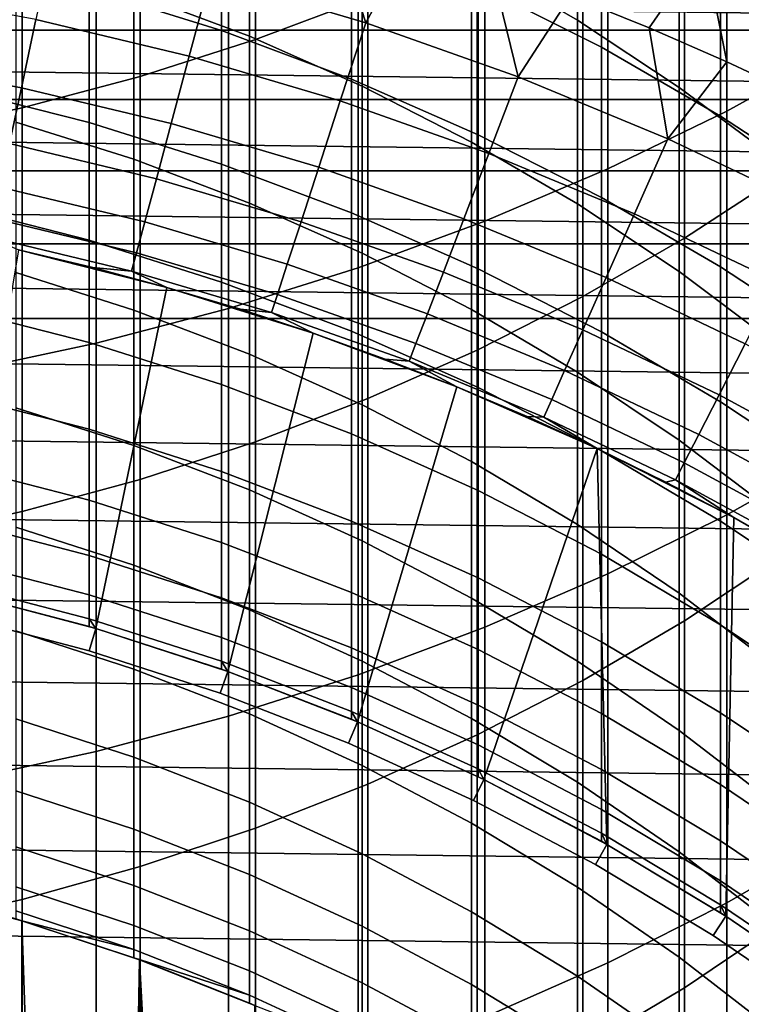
# Model space of a CAD drawing. Header units: metres. Extents: x -28 to 70, y -218 to 28.
# Tile 67 of 256: x 2.63 to 5.74, y -191.55 to -187.3. Entities that reach past the tile are written whole.
import ezdxf

# ---------------------------------------------------------------- set-up
doc = ezdxf.new("R2010")
doc.units = ezdxf.units.M
doc.layers.add('solid_10_261_432_XXX', color=7, linetype='CONTINUOUS')

msp = doc.modelspace()

# ---------------------------------------------------------------- linework, layer by layer
at = {"layer": 'solid_10_261_432_XXX'}
for points in [[(4.1323, -185.400574, 452.269928), (4.1323, -187.199692, 449.891541), (3.646882, -187.382263, 450.025726), (3.646882, -185.579376, 452.409119)], [(3.646882, -185.579376, 452.409119), (3.646882, -187.382263, 450.025726), (3.1491, -187.541748, 450.142944), (3.1491, -185.73558, 452.53067)], [(5.681269, -185.882355, 452.644928), (5.681269, -187.691605, 450.253113), (6.176596, -187.418381, 450.052277), (6.176596, -185.614761, 452.436646)], [(3.1491, -185.73558, 452.53067), (3.1491, -187.541748, 450.142944), (2.640641, -187.677628, 450.242828), (2.640641, -185.868652, 452.634247)], [(2.640641, -185.868652, 452.634247), (2.640641, -187.677628, 450.242828), (2.123228, -187.789429, 450.325012), (2.123228, -185.978149, 452.719482)], [(5.167373, -186.127167, 452.83548), (5.167373, -187.941589, 450.436829), (5.681269, -187.691605, 450.253113), (5.681269, -185.882355, 452.644928)], [(4.636589, -186.348404, 453.00766), (4.636589, -188.16748, 450.602875), (5.167373, -187.941589, 450.436829), (5.167373, -186.127167, 452.83548)], [(4.57959, -186.178528, 418.065948), (4.57959, -187.034882, 415.679108), (5.036238, -187.299774, 415.77005), (5.036238, -186.440826, 418.164154)], [(5.918155, -186.252182, 449.195129), (5.918155, -187.966232, 446.794434), (5.498151, -188.239487, 446.983887), (5.498151, -186.520111, 449.392059)], [(6.150862, -186.533005, 415.506805), (6.150862, -187.318695, 413.111176), (5.65451, -186.99649, 413.010406), (5.65451, -186.213699, 415.397186)], [(4.090651, -186.545349, 453.16095), (4.090651, -188.368576, 450.750671), (4.636589, -188.16748, 450.602875), (4.636589, -186.348404, 453.00766)], [(3.122935, -186.396866, 415.460083), (3.122935, -187.18132, 413.068207), (3.621314, -187.368805, 413.126862), (3.621314, -186.582657, 415.523865)], [(5.139678, -186.701889, 412.918243), (5.139678, -187.416199, 410.518951), (4.608047, -187.147964, 410.443085), (4.608047, -186.435852, 412.835052)], [(5.036238, -186.440826, 418.164154), (5.036238, -187.299774, 415.77005), (5.475811, -187.589355, 415.869476), (5.475811, -186.727554, 418.271515)], [(3.501391, -186.701309, 410.316803), (3.501391, -187.343933, 407.918488), (2.929983, -187.165649, 407.873352), (2.929983, -186.524338, 410.266754)], [(3.531343, -186.717361, 453.29483), (3.531343, -188.544205, 450.879761), (4.090651, -188.368576, 450.750671), (4.090651, -186.545349, 453.16095)], [(5.498151, -186.520111, 449.392059), (5.498151, -188.239487, 446.983887), (5.059506, -188.492188, 447.159119), (5.059506, -186.767883, 449.574158)], [(3.621314, -186.582657, 415.523865), (3.621314, -187.368805, 413.126862), (4.107415, -187.583649, 413.194061), (4.107415, -186.795563, 415.596954)], [(2.960494, -186.863846, 453.408844), (2.960494, -188.693787, 450.989716), (3.531343, -188.544205, 450.879761), (3.531343, -186.717361, 453.29483)], [(4.061356, -186.909409, 410.375641), (4.061356, -187.553574, 407.971588), (3.501391, -187.343933, 407.918488), (3.501391, -186.701309, 410.316803)], [(5.65451, -186.99649, 413.010406), (5.65451, -187.713226, 410.602936), (5.139678, -187.416199, 410.518951), (5.139678, -186.701889, 412.918243)], [(3.45329, -187.112152, 301.256866), (4.123056, -187.310532, 301.256866), (3.969514, -186.835449, 299.928741), (3.61766, -186.734436, 299.928741)], [(5.007208, -187.194122, 299.928741), (5.346333, -187.331955, 299.928741), (5.583097, -186.989838, 298.600616), (4.916978, -186.72377, 298.600616)], [(5.475811, -186.727554, 418.271515), (5.475811, -187.589355, 415.869476), (5.896819, -187.902649, 415.97702), (5.896819, -187.037766, 418.387665)], [(4.107415, -186.795563, 415.596954), (4.107415, -187.583649, 413.194061), (4.57959, -187.825134, 413.269562), (4.57959, -187.034882, 415.679108)], [(5.059506, -186.767883, 449.574158), (5.059506, -188.492188, 447.159119), (4.603708, -188.72348, 447.319489), (4.603708, -186.994659, 449.740845)], [(4.123056, -187.310532, 301.256866), (4.318555, -186.945786, 299.928741), (3.969514, -186.835449, 299.928741)], [(2.379969, -186.984375, 453.502655), (2.379969, -188.816849, 451.080139), (2.960494, -188.693787, 450.989716), (2.960494, -186.863846, 453.408844)], [(4.608047, -187.147964, 410.443085), (4.608047, -187.7939, 408.03244), (4.061356, -187.553574, 407.971588), (4.061356, -186.909409, 410.375641)], [(2.70029, -187.296127, 302.601471), (3.361458, -187.454865, 302.601471), (3.45329, -187.112152, 301.256866), (2.77406, -186.949081, 301.256866)], [(4.123056, -187.310532, 301.256866), (4.78152, -187.543716, 301.256866), (4.664535, -187.065369, 299.928741), (4.318555, -186.945786, 299.928741)], [(2.929983, -187.165649, 407.873352), (2.929983, -187.740768, 405.463165), (2.348998, -187.59346, 405.430145), (2.348998, -187.019302, 407.836273)], [(4.603708, -186.994659, 449.740845), (4.603708, -188.72348, 447.319489), (4.1323, -188.932587, 447.464478), (4.1323, -187.199692, 449.891541)], [(5.346333, -187.331955, 299.928741), (5.681667, -187.478775, 299.928741), (5.583097, -186.989838, 298.600616)], [(5.681667, -187.478775, 299.928741), (6.012976, -187.63446, 299.928741), (6.234885, -187.289322, 298.600616), (5.583097, -186.989838, 298.600616)], [(6.150862, -187.318695, 413.111176), (6.150862, -188.038086, 410.694794), (5.65451, -187.713226, 410.602936), (5.65451, -186.99649, 413.010406)], [(11.71998, -187.342804, 225.5), (-11.719958, -187.342789, 225.5), (-11.39721, -187.051407, 225.5)], [(11.397223, -187.051422, 225.5), (11.71998, -187.342804, 225.5), (-11.39721, -187.051407, 225.5)], [(2.613968, -187.021851, 413.018341), (2.613968, -187.738785, 410.610168), (3.122935, -187.899582, 410.65564), (3.122935, -187.18132, 413.068207)], [(4.57959, -187.034882, 415.679108), (4.57959, -187.825134, 413.269562), (5.036238, -188.092438, 413.35318), (5.036238, -187.299774, 415.77005)], [(4.78152, -187.543716, 301.256866), (5.007208, -187.194122, 299.928741), (4.664535, -187.065369, 299.928741)], [(3.361458, -187.454865, 302.601471), (4.013413, -187.64798, 302.601471), (4.123056, -187.310532, 301.256866), (3.45329, -187.112152, 301.256866)], [(5.139678, -187.416199, 410.518951), (5.139678, -188.064117, 408.100861), (4.608047, -187.7939, 408.03244), (4.608047, -187.147964, 410.443085)], [(1.984615, -187.469635, 303.959106), (2.637684, -187.590668, 303.959106), (2.70029, -187.296127, 302.601471), (2.03172, -187.172226, 302.601471)], [(3.501391, -187.343933, 407.918488), (3.501391, -187.920227, 405.503387), (2.929983, -187.740768, 405.463165), (2.929983, -187.165649, 407.873352)], [(3.122935, -187.18132, 413.068207), (3.122935, -187.899582, 410.65564), (3.621314, -188.088608, 410.709076), (3.621314, -187.368805, 413.126862)], [(4.1323, -187.199692, 449.891541), (4.1323, -188.932587, 447.464478), (3.646882, -189.118774, 447.593597), (3.646882, -187.382263, 450.025726)], [(4.78152, -187.543716, 301.256866), (5.426879, -187.811035, 301.256866), (5.346333, -187.331955, 299.928741), (5.007208, -187.194122, 299.928741)], [(2.637684, -187.590668, 303.959106), (3.283523, -187.745728, 303.959106), (3.361458, -187.454865, 302.601471), (2.70029, -187.296127, 302.601471)], [(4.013413, -187.64798, 302.601471), (4.654367, -187.874954, 302.601471), (4.78152, -187.543716, 301.256866), (4.123056, -187.310532, 301.256866)], [(5.036238, -187.299774, 415.77005), (5.036238, -188.092438, 413.35318), (5.475811, -188.384644, 413.44458), (5.475811, -187.589355, 415.869476)], [(12.035259, -187.642212, 225.5), (-12.035235, -187.642181, 225.5), (-11.719958, -187.342789, 225.5)], [(11.71998, -187.342804, 225.5), (12.035259, -187.642212, 225.5), (-11.719958, -187.342789, 225.5)], [(4.061356, -187.553574, 407.971588), (4.061356, -188.131256, 405.55069), (3.501391, -187.920227, 405.503387), (3.501391, -187.343933, 407.918488)], [(5.426879, -187.811035, 301.256866), (5.681667, -187.478775, 299.928741), (5.346333, -187.331955, 299.928741)], [(3.646882, -187.382263, 450.025726), (3.646882, -189.118774, 447.593597), (3.1491, -189.281433, 447.70636), (3.1491, -187.541748, 450.142944)], [(3.621314, -187.368805, 413.126862), (3.621314, -188.088608, 410.709076), (4.107415, -188.305222, 410.770325), (4.107415, -187.583649, 413.194061)], [(5.65451, -187.713226, 410.602936), (5.65451, -188.363358, 408.176636), (5.139678, -188.064117, 408.100861), (5.139678, -187.416199, 410.518951)], [(5.681269, -187.691605, 450.253113), (5.681269, -189.43428, 447.812347), (6.176596, -189.155624, 447.619141), (6.176596, -187.418381, 450.052277)], [(1.945984, -187.713547, 305.327637), (2.58634, -187.83223, 305.327637), (2.637684, -187.590668, 303.959106), (1.984615, -187.469635, 303.959106)], [(3.283523, -187.745728, 303.959106), (3.920362, -187.934372, 303.959106), (4.013413, -187.64798, 302.601471), (3.361458, -187.454865, 302.601471)], [(5.426879, -187.811035, 301.256866), (6.057364, -188.111755, 301.256866), (6.012976, -187.63446, 299.928741), (5.681667, -187.478775, 299.928741)], [(3.1491, -187.541748, 450.142944), (3.1491, -189.281433, 447.70636), (2.640641, -189.420013, 447.80246), (2.640641, -187.677628, 450.242828)], [(4.608047, -187.7939, 408.03244), (4.608047, -188.373169, 405.604889), (4.061356, -188.131256, 405.55069), (4.061356, -187.553574, 407.971588)], [(4.654367, -187.874954, 302.601471), (5.282565, -188.135162, 302.601471), (5.426879, -187.811035, 301.256866), (4.78152, -187.543716, 301.256866)], [(2.929983, -187.740768, 405.463165), (2.929983, -188.249252, 403.038055), (2.348998, -188.101089, 403.009125), (2.348998, -187.59346, 405.430145)], [(2.58634, -187.83223, 305.327637), (3.219608, -187.984253, 305.327637), (3.283523, -187.745728, 303.959106), (2.637684, -187.590668, 303.959106)], [(4.107415, -187.583649, 413.194061), (4.107415, -188.305222, 410.770325), (4.57959, -188.548691, 410.839172), (4.57959, -187.825134, 413.269562)], [(5.475811, -187.589355, 415.869476), (5.475811, -188.384644, 413.44458), (5.896819, -188.70079, 413.543457), (5.896819, -187.902649, 415.97702)], [(12.342902, -187.949463, 225.5), (-12.342882, -187.949448, 225.5), (-12.035235, -187.642181, 225.5)], [(12.035259, -187.642212, 225.5), (12.342902, -187.949463, 225.5), (-12.035235, -187.642181, 225.5)], [(3.920362, -187.934372, 303.959106), (4.546456, -188.156082, 303.959106), (4.654367, -187.874954, 302.601471), (4.013413, -187.64798, 302.601471)], [(2.640641, -187.677628, 450.242828), (2.640641, -189.420013, 447.80246), (2.123228, -189.534042, 447.881531), (2.123228, -187.789429, 450.325012)], [(5.167373, -187.941589, 450.436829), (5.167373, -189.689224, 447.989136), (5.681269, -189.43428, 447.812347), (5.681269, -187.691605, 450.253113)], [(2.613968, -187.738785, 410.610168), (2.613968, -188.389099, 408.183167), (3.122935, -188.551086, 408.224182), (3.122935, -187.899582, 410.65564)], [(3.501391, -187.920227, 405.503387), (3.501391, -188.429764, 403.073334), (2.929983, -188.249252, 403.038055), (2.929983, -187.740768, 405.463165)], [(6.150862, -188.038086, 410.694794), (6.150862, -188.690613, 408.259521), (5.65451, -188.363358, 408.176636), (5.65451, -187.713226, 410.602936)], [(3.219608, -187.984253, 305.327637), (3.844051, -188.16922, 305.327637), (3.920362, -187.934372, 303.959106), (3.283523, -187.745728, 303.959106)], [(4.57959, -187.825134, 413.269562), (4.57959, -188.548691, 410.839172), (5.036238, -188.818192, 410.915405), (5.036238, -188.092438, 413.35318)], [(5.139678, -188.064117, 408.100861), (5.139678, -188.645172, 405.665863), (4.608047, -188.373169, 405.604889), (4.608047, -187.7939, 408.03244)], [(5.282565, -188.135162, 302.601471), (5.896282, -188.427887, 302.601471), (6.057364, -188.111755, 301.256866), (5.426879, -187.811035, 301.256866)], [(2.54634, -188.020416, 306.704865), (3.169814, -188.17009, 306.704865), (3.219608, -187.984253, 305.327637), (2.58634, -187.83223, 305.327637)], [(3.122935, -187.899582, 410.65564), (3.122935, -188.551086, 408.224182), (3.621314, -188.741501, 408.2724), (3.621314, -188.088608, 410.709076)], [(4.546456, -188.156082, 303.959106), (5.160089, -188.410248, 303.959106), (5.282565, -188.135162, 302.601471), (4.654367, -187.874954, 302.601471)], [(12.642674, -188.264359, 225.5), (-12.642661, -188.264343, 225.5), (-12.342882, -187.949448, 225.5)], [(12.342902, -187.949463, 225.5), (12.642674, -188.264359, 225.5), (-12.342882, -187.949448, 225.5)], [(4.061356, -188.131256, 405.55069), (4.061356, -188.642014, 403.114777), (3.501391, -188.429764, 403.073334), (3.501391, -187.920227, 405.503387)], [(3.844051, -188.16922, 305.327637), (4.457958, -188.386627, 305.327637), (4.546456, -188.156082, 303.959106), (3.920362, -187.934372, 303.959106)], [(4.636589, -188.16748, 450.602875), (4.636589, -189.919617, 448.148865), (5.167373, -189.689224, 447.989136), (5.167373, -187.941589, 450.436829)], [(3.169814, -188.17009, 306.704865), (3.784599, -188.352203, 306.704865), (3.844051, -188.16922, 305.327637), (3.219608, -187.984253, 305.327637)], [(5.918155, -187.966232, 446.794434), (5.918155, -189.613495, 444.347412), (5.498151, -189.891876, 444.529297), (5.498151, -188.239487, 446.983887)], [(2.517746, -188.154938, 308.088684), (3.134219, -188.302933, 308.088684), (3.169814, -188.17009, 306.704865), (2.54634, -188.020416, 306.704865)], [(5.65451, -188.363358, 408.176636), (5.65451, -188.946381, 405.733337), (5.139678, -188.645172, 405.665863), (5.139678, -188.064117, 408.100861)], [(2.929983, -188.249252, 403.038055), (2.929983, -188.690735, 400.599854), (2.348998, -188.541824, 400.575012), (2.348998, -188.101089, 403.009125)], [(3.621314, -188.088608, 410.709076), (3.621314, -188.741501, 408.2724), (4.107415, -188.959732, 408.327667), (4.107415, -188.305222, 410.770325)], [(5.036238, -188.092438, 413.35318), (5.036238, -188.818192, 410.915405), (5.475811, -189.112808, 410.998718), (5.475811, -188.384644, 413.44458)], [(2.500604, -188.23558, 309.476868), (3.112879, -188.382584, 309.476868), (3.134219, -188.302933, 308.088684), (2.517746, -188.154938, 308.088684)], [(4.608047, -188.373169, 405.604889), (4.608047, -188.88533, 403.162292), (4.061356, -188.642014, 403.114777), (4.061356, -188.131256, 405.55069)], [(4.090651, -188.368576, 450.750671), (4.090651, -190.124695, 448.291077), (4.636589, -189.919617, 448.148865), (4.636589, -188.16748, 450.602875)], [(4.457958, -188.386627, 305.327637), (5.059645, -188.635849, 305.327637), (5.160089, -188.410248, 303.959106), (4.546456, -188.156082, 303.959106)], [(5.160089, -188.410248, 303.959106), (5.759578, -188.696198, 303.959106), (5.896282, -188.427887, 302.601471), (5.282565, -188.135162, 302.601471)], [(3.134219, -188.302933, 308.088684), (3.7421, -188.483002, 308.088684), (3.784599, -188.352203, 306.704865), (3.169814, -188.17009, 306.704865)], [(3.784599, -188.352203, 306.704865), (4.389011, -188.566238, 306.704865), (4.457958, -188.386627, 305.327637), (3.844051, -188.16922, 305.327637)], [(2.624173, -188.290436, 310.857483), (2.945826, -188.367203, 310.857483), (3.112879, -188.382584, 309.476868), (2.500604, -188.23558, 309.476868)], [(3.501391, -188.429764, 403.073334), (3.501391, -188.872131, 400.630127), (2.929983, -188.690735, 400.599854), (2.929983, -188.249252, 403.038055)], [(5.498151, -188.239487, 446.983887), (5.498151, -189.891876, 444.529297), (5.059506, -190.149307, 444.697479), (5.059506, -188.492188, 447.159119)], [(12.934407, -188.586685, 225.5), (-12.934401, -188.586685, 225.5), (-12.642661, -188.264343, 225.5)], [(12.642674, -188.264359, 225.5), (12.934407, -188.586685, 225.5), (-12.642661, -188.264343, 225.5)], [(2.378213, -189.772873, 327), (2.958204, -189.925323, 327), (3.26529, -188.452805, 327), (2.62415, -188.290436, 327)], [(2.945826, -188.367203, 310.857483), (2.624173, -188.290436, 310.857483), (2.62415, -188.290436, 327), (3.26529, -188.452805, 327)], [(3.112879, -188.382584, 309.476868), (3.716622, -188.561417, 309.476868), (3.7421, -188.483002, 308.088684), (3.134219, -188.302933, 308.088684)], [(4.107415, -188.305222, 410.770325), (4.107415, -188.959732, 408.327667), (4.57959, -189.205002, 408.389771), (4.57959, -188.548691, 410.839172)], [(2.945826, -188.367203, 310.857483), (3.26529, -188.452805, 327), (3.265242, -188.452789, 310.857483)], [(2.945826, -188.367203, 310.857483), (3.265242, -188.452789, 310.857483), (3.112879, -188.382584, 309.476868)], [(3.531343, -188.544205, 450.879761), (3.531343, -190.303818, 448.415283), (4.090651, -190.124695, 448.291077), (4.090651, -188.368576, 450.750671)], [(3.7421, -188.483002, 308.088684), (4.339725, -188.694626, 308.088684), (4.389011, -188.566238, 306.704865), (3.784599, -188.352203, 306.704865)], [(5.139678, -188.645172, 405.665863), (5.139678, -189.158905, 403.215759), (4.608047, -188.88533, 403.162292), (4.608047, -188.373169, 405.604889)], [(6.150862, -188.690613, 408.259521), (6.150862, -189.275787, 405.807159), (5.65451, -188.946381, 405.733337), (5.65451, -188.363358, 408.176636)], [(2.613968, -188.389099, 408.183167), (2.613968, -188.97229, 405.739166), (3.122935, -189.135345, 405.775696), (3.122935, -188.551086, 408.224182)], [(3.265242, -188.452789, 310.857483), (3.582178, -188.547134, 310.857483), (3.716622, -188.561417, 309.476868), (3.112879, -188.382584, 309.476868)], [(4.389011, -188.566238, 306.704865), (4.981393, -188.811615, 306.704865), (5.059645, -188.635849, 305.327637), (4.457958, -188.386627, 305.327637)], [(5.059645, -188.635849, 305.327637), (5.647465, -188.916229, 305.327637), (5.759578, -188.696198, 303.959106), (5.160089, -188.410248, 303.959106)], [(5.475811, -188.384644, 413.44458), (5.475811, -189.112808, 410.998718), (5.896819, -189.431564, 411.088837), (5.896819, -188.70079, 413.543457)], [(2.958204, -189.925323, 327), (3.528507, -190.110626, 327), (3.89635, -188.650177, 327), (3.26529, -188.452805, 327)], [(3.265242, -188.452789, 310.857483), (3.26529, -188.452805, 327), (3.89635, -188.650177, 327), (3.582178, -188.547134, 310.857483)], [(4.061356, -188.642014, 403.114777), (4.061356, -189.085449, 400.665741), (3.501391, -188.872131, 400.630127), (3.501391, -188.429764, 403.073334)], [(3.716622, -188.561417, 309.476868), (4.310178, -188.771606, 309.476868), (4.339725, -188.694626, 308.088684), (3.7421, -188.483002, 308.088684)], [(5.059506, -188.492188, 447.159119), (5.059506, -190.149307, 444.697479), (4.603708, -190.384918, 444.85141), (4.603708, -188.72348, 447.319489)], [(2.929983, -188.690735, 400.599854), (2.929983, -189.06485, 398.150421), (2.348998, -188.915329, 398.1297), (2.348998, -188.541824, 400.575012)], [(2.960494, -188.693787, 450.989716), (2.960494, -190.456375, 448.521057), (3.531343, -190.303818, 448.415283), (3.531343, -188.544205, 450.879761)], [(3.582178, -188.547134, 310.857483), (3.89635, -188.650177, 327), (3.896394, -188.650192, 310.857483)], [(3.582178, -188.547134, 310.857483), (3.896394, -188.650192, 310.857483), (3.716622, -188.561417, 309.476868)], [(4.57959, -188.548691, 410.839172), (4.57959, -189.205002, 408.389771), (5.036238, -189.476501, 408.458527), (5.036238, -188.818192, 410.915405)], [(13.49309, -189.25296, 225.5), (-13.217952, -188.916306, 225.5), (-12.934401, -188.586685, 225.5), (13.217952, -188.916306, 225.5)], [(12.934407, -188.586685, 225.5), (13.217952, -188.916306, 225.5), (-12.934401, -188.586685, 225.5)], [(3.122935, -188.551086, 408.224182), (3.122935, -189.135345, 405.775696), (3.621314, -189.327026, 405.818665), (3.621314, -188.741501, 408.2724)], [(3.896394, -188.650192, 310.857483), (4.207651, -188.761871, 310.857483), (4.310178, -188.771606, 309.476868), (3.716622, -188.561417, 309.476868)], [(4.339725, -188.694626, 308.088684), (4.925455, -188.937241, 308.088684), (4.981393, -188.811615, 306.704865), (4.389011, -188.566238, 306.704865)], [(4.981393, -188.811615, 306.704865), (5.560121, -189.087646, 306.704865), (5.647465, -188.916229, 305.327637), (5.059645, -188.635849, 305.327637)], [(3.528507, -190.110626, 327), (4.087338, -190.328201, 327), (4.515714, -188.882065, 327), (3.89635, -188.650177, 327)], [(4.207651, -188.761871, 310.857483), (3.896394, -188.650192, 310.857483), (3.89635, -188.650177, 327), (4.515714, -188.882065, 327)], [(4.608047, -188.88533, 403.162292), (4.608047, -189.329987, 400.706543), (4.061356, -189.085449, 400.665741), (4.061356, -188.642014, 403.114777)], [(5.65451, -188.946381, 405.733337), (5.65451, -189.461853, 403.274933), (5.139678, -189.158905, 403.215759), (5.139678, -188.645172, 405.665863)], [(2.379969, -188.816849, 451.080139), (2.379969, -190.581879, 448.608063), (2.960494, -190.456375, 448.521057), (2.960494, -188.693787, 450.989716)], [(3.501391, -188.872131, 400.630127), (3.501391, -189.247025, 398.17569), (2.929983, -189.06485, 398.150421), (2.929983, -188.690735, 400.599854)], [(4.310178, -188.771606, 309.476868), (4.89192, -189.012573, 309.476868), (4.925455, -188.937241, 308.088684), (4.339725, -188.694626, 308.088684)], [(5.647465, -188.916229, 305.327637), (6.219805, -189.226974, 305.327637), (6.34328, -189.013123, 303.959106), (5.759578, -188.696198, 303.959106)], [(3.621314, -188.741501, 408.2724), (3.621314, -189.327026, 405.818665), (4.107415, -189.546692, 405.867889), (4.107415, -188.959732, 408.327667)], [(4.603708, -188.72348, 447.319489), (4.603708, -190.384918, 444.85141), (4.1323, -190.597931, 444.990601), (4.1323, -188.932587, 447.464478)], [(4.207651, -188.761871, 310.857483), (4.515714, -188.882065, 327), (4.515712, -188.882065, 310.857483)], [(4.207651, -188.761871, 310.857483), (4.515712, -188.882065, 310.857483), (4.310178, -188.771606, 309.476868)], [(4.515712, -188.882065, 310.857483), (4.820345, -189.010727, 310.857483), (4.89192, -189.012573, 309.476868), (4.310178, -188.771606, 309.476868)], [(4.925455, -188.937241, 308.088684), (5.497684, -189.21019, 308.088684), (5.560121, -189.087646, 306.704865), (4.981393, -188.811615, 306.704865)], [(5.036238, -188.818192, 410.915405), (5.036238, -189.476501, 408.458527), (5.475811, -189.773315, 408.533691), (5.475811, -189.112808, 410.998718)], [(4.061356, -189.085449, 400.665741), (4.061356, -189.461243, 398.205383), (3.501391, -189.247025, 398.17569), (3.501391, -188.872131, 400.630127)], [(4.087338, -190.328201, 327), (4.632829, -190.577316, 327), (5.121324, -189.14772, 327), (4.515714, -188.882065, 327)], [(4.820345, -189.010727, 310.857483), (4.515712, -188.882065, 310.857483), (4.515714, -188.882065, 327), (5.121324, -189.14772, 327)], [(5.139678, -189.158905, 403.215759), (5.139678, -189.604935, 400.752411), (4.608047, -189.329987, 400.706543), (4.608047, -188.88533, 403.162292)], [(13.759651, -189.59642, 225.5), (-13.493094, -189.25296, 225.5), (-13.217952, -188.916306, 225.5), (13.49309, -189.25296, 225.5)], [(2.929983, -189.06485, 398.150421), (2.929983, -189.371353, 395.69162), (2.348998, -189.221298, 395.675018), (2.348998, -188.915329, 398.1297)], [(4.1323, -188.932587, 447.464478), (4.1323, -190.597931, 444.990601), (3.646882, -190.787613, 445.114502), (3.646882, -189.118774, 447.593597)], [(5.560121, -189.087646, 306.704865), (6.12361, -189.3936, 306.704865), (6.219805, -189.226974, 305.327637), (5.647465, -188.916229, 305.327637)], [(2.613968, -188.97229, 405.739166), (2.613968, -189.48793, 403.280029), (3.122935, -189.651917, 403.312042), (3.122935, -189.135345, 405.775696)], [(4.107415, -188.959732, 408.327667), (4.107415, -189.546692, 405.867889), (4.57959, -189.793579, 405.923218), (4.57959, -189.205002, 408.389771)], [(4.89192, -189.012573, 309.476868), (5.460253, -189.283646, 309.476868), (5.497684, -189.21019, 308.088684), (4.925455, -188.937241, 308.088684)], [(6.150862, -189.275787, 405.807159), (6.150862, -189.793182, 403.33963), (5.65451, -189.461853, 403.274933), (5.65451, -188.946381, 405.733337)], [(4.820345, -189.010727, 310.857483), (5.121324, -189.14772, 327), (5.121317, -189.14772, 310.857483)], [(4.820345, -189.010727, 310.857483), (5.121317, -189.14772, 310.857483), (4.89192, -189.012573, 309.476868)], [(5.121317, -189.14772, 310.857483), (5.4184, -189.292953, 310.857483), (5.460253, -189.283646, 309.476868), (4.89192, -189.012573, 309.476868)], [(3.501391, -189.247025, 398.17569), (3.501391, -189.554138, 395.711853), (2.929983, -189.371353, 395.69162), (2.929983, -189.06485, 398.150421)], [(4.608047, -189.329987, 400.706543), (4.608047, -189.706802, 398.239441), (4.061356, -189.461243, 398.205383), (4.061356, -189.085449, 400.665741)], [(5.497684, -189.21019, 308.088684), (6.054845, -189.512695, 308.088684), (6.12361, -189.3936, 306.704865), (5.560121, -189.087646, 306.704865)], [(3.122935, -189.135345, 405.775696), (3.122935, -189.651917, 403.312042), (3.621314, -189.844711, 403.349701), (3.621314, -189.327026, 405.818665)], [(3.646882, -189.118774, 447.593597), (3.646882, -190.787613, 445.114502), (3.1491, -190.953323, 445.222778), (3.1491, -189.281433, 447.70636)], [(5.475811, -189.112808, 410.998718), (5.475811, -189.773315, 408.533691), (5.896819, -190.094421, 408.61499), (5.896819, -189.431564, 411.088837)], [(4.632829, -190.577316, 327), (5.163186, -190.857162, 327), (5.121324, -189.14772, 327)], [(5.4184, -189.292953, 310.857483), (5.121317, -189.14772, 310.857483), (5.121324, -189.14772, 327), (5.711369, -189.44632, 327)], [(5.163186, -190.857162, 327), (5.676735, -191.16684, 327), (5.711369, -189.44632, 327), (5.121324, -189.14772, 327)], [(5.65451, -189.461853, 403.274933), (5.65451, -189.909393, 400.803223), (5.139678, -189.604935, 400.752411), (5.139678, -189.158905, 403.215759)], [(5.681269, -189.43428, 447.812347), (5.681269, -191.109024, 445.324493), (6.176596, -190.82515, 445.139038), (6.176596, -189.155624, 447.619141)], [(2.929983, -189.371353, 395.69162), (2.929983, -189.60997, 393.225281), (2.348998, -189.459534, 393.21283), (2.348998, -189.221298, 395.675018)], [(4.57959, -189.205002, 408.389771), (4.57959, -189.793579, 405.923218), (5.036238, -190.066879, 405.984467), (5.036238, -189.476501, 408.458527)], [(5.460253, -189.283646, 309.476868), (6.013621, -189.584106, 309.476868), (6.054845, -189.512695, 308.088684), (5.497684, -189.21019, 308.088684)], [(14.017502, -189.946533, 225.5), (-13.759659, -189.596436, 225.5), (-13.493094, -189.25296, 225.5), (13.759651, -189.59642, 225.5)], [(4.061356, -189.461243, 398.205383), (4.061356, -189.769104, 395.735657), (3.501391, -189.554138, 395.711853), (3.501391, -189.247025, 398.17569)], [(3.1491, -189.281433, 447.70636), (3.1491, -190.953323, 445.222778), (2.640641, -191.094498, 445.315002), (2.640641, -189.420013, 447.80246)], [(5.4184, -189.292953, 310.857483), (5.711369, -189.44632, 310.857483), (5.460253, -189.283646, 309.476868)], [(5.4184, -189.292953, 310.857483), (5.711369, -189.44632, 327), (5.711369, -189.44632, 310.857483)], [(5.711369, -189.44632, 310.857483), (6, -189.607697, 310.857483), (6.013621, -189.584106, 309.476868), (5.460253, -189.283646, 309.476868)], [(3.621314, -189.327026, 405.818665), (3.621314, -189.844711, 403.349701), (4.107415, -190.065643, 403.392853), (4.107415, -189.546692, 405.867889)], [(5.139678, -189.604935, 400.752411), (5.139678, -189.98291, 398.27774), (4.608047, -189.706802, 398.239441), (4.608047, -189.329987, 400.706543)], [(3.501391, -189.554138, 395.711853), (3.501391, -189.793259, 393.240479), (2.929983, -189.60997, 393.225281), (2.929983, -189.371353, 395.69162)], [(2.640641, -189.420013, 447.80246), (2.640641, -191.094498, 445.315002), (2.123228, -191.210663, 445.3909), (2.123228, -189.534042, 447.881531)], [(5.167373, -189.689224, 447.989136), (5.167373, -191.368744, 445.494171), (5.681269, -191.109024, 445.324493), (5.681269, -189.43428, 447.812347)], [(2.929983, -189.60997, 393.225281), (2.929983, -189.780548, 390.753326), (2.348998, -189.629822, 390.745026), (2.348998, -189.459534, 393.21283)], [(4.608047, -189.706802, 398.239441), (4.608047, -190.015503, 395.762909), (4.061356, -189.769104, 395.735657), (4.061356, -189.461243, 398.205383)], [(5.036238, -189.476501, 408.458527), (5.036238, -190.066879, 405.984467), (5.475811, -190.365631, 406.051422), (5.475811, -189.773315, 408.533691)], [(6.150862, -189.793182, 403.33963), (6.150862, -190.242386, 400.858795), (5.65451, -189.909393, 400.803223), (5.65451, -189.461853, 403.274933)], [(5.676735, -191.16684, 327), (6.171745, -191.505325, 327), (6.284105, -189.776993, 327), (5.711369, -189.44632, 327)], [(6, -189.607697, 310.857483), (5.711369, -189.44632, 310.857483), (5.711369, -189.44632, 327), (6.284105, -189.776993, 327)], [(2.613968, -189.48793, 403.280029), (2.613968, -189.935593, 400.807587), (3.122935, -190.100418, 400.835114), (3.122935, -189.651917, 403.312042)], [(4.061356, -189.769104, 395.735657), (4.061356, -190.008789, 393.258331), (3.501391, -189.793259, 393.240479), (3.501391, -189.554138, 395.711853)], [(4.107415, -189.546692, 405.867889), (4.107415, -190.065643, 403.392853), (4.57959, -190.313965, 403.441376), (4.57959, -189.793579, 405.923218)], [(14.26644, -190.30304, 225.5), (-14.017509, -189.946548, 225.5), (-13.759659, -189.596436, 225.5), (14.017502, -189.946533, 225.5)], [(3.501391, -189.793259, 393.240479), (3.501391, -189.964188, 390.763458), (2.929983, -189.780548, 390.753326), (2.929983, -189.60997, 393.225281)], [(5.65451, -189.909393, 400.803223), (5.65451, -190.288666, 398.320129), (5.139678, -189.98291, 398.27774), (5.139678, -189.604935, 400.752411)], [(5.918155, -189.613495, 444.347412), (5.918155, -191.192703, 441.855957), (5.498151, -191.475983, 442.03009), (5.498151, -189.891876, 444.529297)], [(2.929983, -189.780548, 390.753326), (2.929983, -189.88295, 388.277618), (2.348998, -189.73204, 388.273438), (2.348998, -189.629822, 390.745026)], [(3.122935, -189.651917, 403.312042), (3.122935, -190.100418, 400.835114), (3.621314, -190.294174, 400.867432), (3.621314, -189.844711, 403.349701)], [(4.636589, -189.919617, 448.148865), (4.636589, -191.603455, 445.647522), (5.167373, -191.368744, 445.494171), (5.167373, -189.689224, 447.989136)], [(2.929983, -189.88295, 388.277618), (2.929983, -189.917084, 385.799988), (2.378216, -189.772873, 385.799988), (2.348998, -189.73204, 388.273438)], [(5.139678, -189.98291, 398.27774), (5.139678, -190.292557, 395.793579), (4.608047, -190.015503, 395.762909), (4.608047, -189.706802, 398.239441)], [(2.929943, -190.021255, 346.299988), (2.355635, -189.870285, 346.299988), (2.37824, -189.772873, 346.399994), (2.958155, -189.925308, 346.399994)], [(2.355635, -189.870285, 346.299988), (2.929943, -190.021255, 346.299988), (2.958155, -189.925308, 346.200012), (2.37824, -189.772873, 346.200012)], [(2.958204, -189.925323, 327), (2.378213, -189.772873, 327), (2.37824, -189.772873, 346.200012), (2.958155, -189.925308, 346.200012)], [(2.958155, -189.925308, 346.399994), (2.37824, -189.772873, 346.399994), (2.378216, -189.772873, 385.799988), (2.929983, -189.917084, 385.799988)], [(3.501391, -189.964188, 390.763458), (3.501391, -190.066788, 388.282684), (2.929983, -189.88295, 388.277618), (2.929983, -189.780548, 390.753326)], [(4.608047, -190.015503, 395.762909), (4.608047, -190.255844, 393.278809), (4.061356, -190.008789, 393.258331), (4.061356, -189.769104, 395.735657)], [(5.475811, -189.773315, 408.533691), (5.475811, -190.365631, 406.051422), (5.896819, -190.688858, 406.12384), (5.896819, -190.094421, 408.61499)], [(4.061356, -190.008789, 393.258331), (4.061356, -190.180115, 390.775391), (3.501391, -189.964188, 390.763458), (3.501391, -189.793259, 393.240479)], [(4.57959, -189.793579, 405.923218), (4.57959, -190.313965, 403.441376), (5.036238, -190.588852, 403.495056), (5.036238, -190.066879, 405.984467)], [(3.621314, -189.844711, 403.349701), (3.621314, -190.294174, 400.867432), (4.107415, -190.516205, 400.90448), (4.107415, -190.065643, 403.392853)], [(2.958192, -189.925323, 385.799988), (2.929983, -189.917084, 385.799988), (2.929983, -189.88295, 388.277618)], [(3.501391, -190.066788, 388.282684), (3.501391, -190.100998, 385.799988), (2.958192, -189.925323, 385.799988), (2.929983, -189.88295, 388.277618)], [(5.498151, -189.891876, 444.529297), (5.498151, -191.475983, 442.03009), (5.059506, -191.737946, 442.191101), (5.059506, -190.149307, 444.697479)], [(6.150862, -190.242386, 400.858795), (6.150862, -190.623047, 398.366516), (5.65451, -190.288666, 398.320129), (5.65451, -189.909393, 400.803223)], [(14.506303, -190.66568, 225.5), (-14.266447, -190.30304, 225.5), (-14.017509, -189.946548, 225.5), (14.26644, -190.30304, 225.5)], [(2.613968, -189.935593, 400.807587), (2.613968, -190.314972, 398.323792), (3.122935, -190.480484, 398.346741), (3.122935, -190.100418, 400.835114)], [(3.494956, -190.204834, 346.299988), (2.929943, -190.021255, 346.299988), (2.958155, -189.925308, 346.399994), (3.528576, -190.110657, 346.399994)], [(2.929943, -190.021255, 346.299988), (3.494956, -190.204834, 346.299988), (3.528576, -190.110657, 346.200012), (2.958155, -189.925308, 346.200012)], [(2.958155, -189.925308, 346.399994), (2.929983, -189.917084, 385.799988), (2.958192, -189.925323, 385.799988)], [(2.958155, -189.925308, 346.399994), (2.958192, -189.925323, 385.799988), (3.501391, -190.100998, 385.799988)], [(3.528576, -190.110657, 346.399994), (2.958155, -189.925308, 346.399994), (3.501391, -190.100998, 385.799988), (3.528519, -190.110641, 385.799988)], [(3.528507, -190.110626, 327), (2.958204, -189.925323, 327), (2.958155, -189.925308, 346.200012), (3.528576, -190.110657, 346.200012)], [(4.090651, -190.124695, 448.291077), (4.090651, -191.812378, 445.784027), (4.636589, -191.603455, 445.647522), (4.636589, -189.919617, 448.148865)], [(4.061356, -190.180115, 390.775391), (4.061356, -190.282974, 388.288635), (3.501391, -190.066788, 388.282684), (3.501391, -189.964188, 390.763458)], [(5.65451, -190.288666, 398.320129), (5.65451, -190.599365, 395.827545), (5.139678, -190.292557, 395.793579), (5.139678, -189.98291, 398.27774)], [(4.608047, -190.255844, 393.278809), (4.608047, -190.427658, 390.789032), (4.061356, -190.180115, 390.775391), (4.061356, -190.008789, 393.258331)], [(5.139678, -190.292557, 395.793579), (5.139678, -190.533646, 393.301819), (4.608047, -190.255844, 393.278809), (4.608047, -190.015503, 395.762909)], [(3.528519, -190.110641, 385.799988), (3.501391, -190.100998, 385.799988), (3.501391, -190.066788, 388.282684)], [(4.061356, -190.282974, 388.288635), (4.061356, -190.317261, 385.799988), (3.528519, -190.110641, 385.799988), (3.501391, -190.066788, 388.282684)], [(4.107415, -190.065643, 403.392853), (4.107415, -190.516205, 400.90448), (4.57959, -190.765778, 400.946136), (4.57959, -190.313965, 403.441376)], [(5.036238, -190.066879, 405.984467), (5.036238, -190.588852, 403.495056), (5.475811, -190.889343, 403.553772), (5.475811, -190.365631, 406.051422)], [(3.122935, -190.100418, 400.835114), (3.122935, -190.480484, 398.346741), (3.621314, -190.675049, 398.373718), (3.621314, -190.294174, 400.867432)], [(4.048389, -190.420303, 346.299988), (3.494956, -190.204834, 346.299988), (3.528576, -190.110657, 346.399994), (4.087292, -190.328186, 346.399994)], [(3.494956, -190.204834, 346.299988), (4.048389, -190.420303, 346.299988), (4.087292, -190.328186, 346.200012), (3.528576, -190.110657, 346.200012)], [(4.087338, -190.328201, 327), (3.528507, -190.110626, 327), (3.528576, -190.110657, 346.200012), (4.087292, -190.328186, 346.200012)], [(4.087292, -190.328186, 346.399994), (3.528576, -190.110657, 346.399994), (3.528519, -190.110641, 385.799988), (4.061356, -190.317261, 385.799988)], [(3.531343, -190.303818, 448.415283), (3.531343, -191.994843, 445.903229), (4.090651, -191.812378, 445.784027), (4.090651, -190.124695, 448.291077)], [(5.059506, -190.149307, 444.697479), (5.059506, -191.737946, 442.191101), (4.603708, -191.977722, 442.338501), (4.603708, -190.384918, 444.85141)], [(4.608047, -190.427658, 390.789032), (4.608047, -190.530792, 388.295471), (4.061356, -190.282974, 388.288635), (4.061356, -190.180115, 390.775391)], [(4.087336, -190.328201, 385.799988), (4.061356, -190.317261, 385.799988), (4.061356, -190.282974, 388.288635)], [(4.608047, -190.530792, 388.295471), (4.608047, -190.56517, 385.799988), (4.087336, -190.328201, 385.799988), (4.061356, -190.282974, 388.288635)], [(5.139678, -190.533646, 393.301819), (5.139678, -190.705978, 390.804382), (4.608047, -190.427658, 390.789032), (4.608047, -190.255844, 393.278809)], [(5.65451, -190.599365, 395.827545), (5.65451, -190.841263, 393.327332), (5.139678, -190.533646, 393.301819), (5.139678, -190.292557, 395.793579)], [(6.150862, -190.623047, 398.366516), (6.150862, -190.934906, 395.864685), (5.65451, -190.599365, 395.827545), (5.65451, -190.288666, 398.320129)], [(14.736966, -191.034271, 225.5), (-14.506308, -190.66568, 225.5), (-14.266447, -190.30304, 225.5), (14.506303, -190.66568, 225.5)], [(2.613968, -190.314972, 398.323792), (2.613968, -190.625763, 395.830444), (3.122935, -190.79184, 395.848846), (3.122935, -190.480484, 398.346741)], [(2.960494, -190.456375, 448.521057), (2.960494, -192.150269, 446.004761), (3.531343, -191.994843, 445.903229), (3.531343, -190.303818, 448.415283)], [(3.621314, -190.294174, 400.867432), (3.621314, -190.675049, 398.373718), (4.107415, -190.898026, 398.404633), (4.107415, -190.516205, 400.90448)], [(4.5887, -190.667053, 346.299988), (4.048389, -190.420303, 346.299988), (4.087292, -190.328186, 346.399994), (4.632888, -190.577347, 346.399994)], [(4.048389, -190.420303, 346.299988), (4.5887, -190.667053, 346.299988), (4.632888, -190.577347, 346.200012), (4.087292, -190.328186, 346.200012)], [(4.087292, -190.328186, 346.399994), (4.061356, -190.317261, 385.799988), (4.087336, -190.328201, 385.799988)], [(4.087292, -190.328186, 346.399994), (4.087336, -190.328201, 385.799988), (4.608047, -190.56517, 385.799988)], [(4.632888, -190.577347, 346.399994), (4.087292, -190.328186, 346.399994), (4.608047, -190.56517, 385.799988), (4.632822, -190.577316, 385.799988)], [(4.632829, -190.577316, 327), (4.087338, -190.328201, 327), (4.087292, -190.328186, 346.200012), (4.632888, -190.577347, 346.200012)], [(4.57959, -190.313965, 403.441376), (4.57959, -190.765778, 400.946136), (5.036238, -191.042023, 400.992218), (5.036238, -190.588852, 403.495056)], [(5.475811, -190.365631, 406.051422), (5.475811, -190.889343, 403.553772), (5.896819, -191.214432, 403.617249), (5.896819, -190.688858, 406.12384)], [(4.603708, -190.384918, 444.85141), (4.603708, -191.977722, 442.338501), (4.1323, -192.194489, 442.471741), (4.1323, -190.597931, 444.990601)], [(2.379969, -190.581879, 448.608063), (2.379969, -192.278107, 446.088287), (2.960494, -192.150269, 446.004761), (2.960494, -190.456375, 448.521057)], [(5.139678, -190.705978, 390.804382), (5.139678, -190.809433, 388.303131), (4.608047, -190.530792, 388.295471), (4.608047, -190.427658, 390.789032)], [(3.122935, -190.480484, 398.346741), (3.122935, -190.79184, 395.848846), (3.621314, -190.987091, 395.870453), (3.621314, -190.675049, 398.373718)], [(4.107415, -190.516205, 400.90448), (4.107415, -190.898026, 398.404633), (4.57959, -191.148651, 398.439392), (4.57959, -190.765778, 400.946136)], [(4.632822, -190.577316, 385.799988), (4.608047, -190.56517, 385.799988), (4.608047, -190.530792, 388.295471)], [(5.139678, -190.809433, 388.303131), (5.139678, -190.843918, 385.799988), (4.632822, -190.577316, 385.799988), (4.608047, -190.530792, 388.295471)], [(5.65451, -190.841263, 393.327332), (5.65451, -191.014191, 390.821381), (5.139678, -190.705978, 390.804382), (5.139678, -190.533646, 393.301819)], [(5.114068, -190.94426, 346.299988), (4.5887, -190.667053, 346.299988), (4.632888, -190.577347, 346.399994), (5.163138, -190.857132, 346.399994)], [(4.5887, -190.667053, 346.299988), (5.114068, -190.94426, 346.299988), (5.163138, -190.857132, 346.200012), (4.632888, -190.577347, 346.200012)], [(5.163138, -190.857132, 346.399994), (4.632888, -190.577347, 346.399994), (4.632822, -190.577316, 385.799988), (5.139678, -190.843918, 385.799988)], [(5.163186, -190.857162, 327), (4.632829, -190.577316, 327), (4.632888, -190.577347, 346.200012), (5.163138, -190.857132, 346.200012)], [(5.036238, -190.588852, 403.495056), (5.036238, -191.042023, 400.992218), (5.475811, -191.344025, 401.042633), (5.475811, -190.889343, 403.553772)], [(2.613968, -190.625763, 395.830444), (2.613968, -190.867737, 393.329529), (3.122935, -191.034256, 393.343323), (3.122935, -190.79184, 395.848846)], [(4.1323, -190.597931, 444.990601), (4.1323, -192.194489, 442.471741), (3.646882, -192.387527, 442.590393), (3.646882, -190.787613, 445.114502)], [(6.150862, -190.934906, 395.864685), (6.150862, -191.177704, 393.355194), (5.65451, -190.841263, 393.327332), (5.65451, -190.599365, 395.827545)], [(14.958263, -191.408554, 225.5), (-14.73697, -191.034271, 225.5), (-14.506308, -190.66568, 225.5), (14.736966, -191.034271, 225.5)], [(3.621314, -190.675049, 398.373718), (3.621314, -190.987091, 395.870453), (4.107415, -191.210831, 395.895203), (4.107415, -190.898026, 398.404633)], [(5.65451, -191.014191, 390.821381), (5.65451, -191.117996, 388.311646), (5.139678, -190.809433, 388.303131), (5.139678, -190.705978, 390.804382)], [(3.122935, -190.79184, 395.848846), (3.122935, -191.034256, 393.343323), (3.621314, -191.230026, 393.359528), (3.621314, -190.987091, 395.870453)], [(3.646882, -190.787613, 445.114502), (3.646882, -192.387527, 442.590393), (3.1491, -192.556152, 442.694061), (3.1491, -190.953323, 445.222778)], [(4.57959, -190.765778, 400.946136), (4.57959, -191.148651, 398.439392), (5.036238, -191.426071, 398.477844), (5.036238, -191.042023, 400.992218)], [(5.163196, -190.857162, 385.799988), (5.139678, -190.843918, 385.799988), (5.139678, -190.809433, 388.303131)], [(5.65451, -191.117996, 388.311646), (5.65451, -191.152603, 385.799988), (5.163196, -190.857162, 385.799988), (5.139678, -190.809433, 388.303131)], [(5.163138, -190.857132, 346.399994), (5.139678, -190.843918, 385.799988), (5.163196, -190.857162, 385.799988)], [(6.150862, -191.177704, 393.355194), (6.150862, -191.351257, 390.839996), (5.65451, -191.014191, 390.821381), (5.65451, -190.841263, 393.327332)], [(5.681269, -191.109024, 445.324493), (5.681269, -192.7146, 442.791443), (6.176596, -192.42572, 442.613892), (6.176596, -190.82515, 445.139038)], [(2.613968, -190.867737, 393.329529), (2.613968, -191.04071, 390.822845), (3.122935, -191.20755, 390.832062), (3.122935, -191.034256, 393.343323)], [(5.622622, -191.250931, 346.299988), (5.114068, -190.94426, 346.299988), (5.163138, -190.857132, 346.399994), (5.676779, -191.16687, 346.399994)], [(5.114068, -190.94426, 346.299988), (5.622622, -191.250931, 346.299988), (5.676779, -191.16687, 346.200012), (5.163138, -190.857132, 346.200012)], [(5.163138, -190.857132, 346.399994), (5.163196, -190.857162, 385.799988), (5.65451, -191.152603, 385.799988)], [(5.676779, -191.16687, 346.399994), (5.163138, -190.857132, 346.399994), (5.65451, -191.152603, 385.799988), (5.676729, -191.16684, 385.799988)], [(5.676735, -191.16684, 327), (5.163186, -190.857162, 327), (5.163138, -190.857132, 346.200012), (5.676779, -191.16687, 346.200012)], [(4.107415, -190.898026, 398.404633), (4.107415, -191.210831, 395.895203), (4.57959, -191.462311, 395.923035), (4.57959, -191.148651, 398.439392)], [(5.475811, -190.889343, 403.553772), (5.475811, -191.344025, 401.042633), (5.896819, -191.670746, 401.097137), (5.896819, -191.214432, 403.617249)], [(3.1491, -190.953323, 445.222778), (3.1491, -192.556152, 442.694061), (2.640641, -192.699814, 442.782349), (2.640641, -191.094498, 445.315002)], [(3.621314, -190.987091, 395.870453), (3.621314, -191.230026, 393.359528), (4.107415, -191.454361, 393.378113), (4.107415, -191.210831, 395.895203)], [(6.150862, -191.351257, 390.839996), (6.150862, -191.455444, 388.320953), (5.65451, -191.117996, 388.311646), (5.65451, -191.014191, 390.821381)], [(15.170042, -191.788284, 225.5), (-14.958267, -191.408569, 225.5), (-14.73697, -191.034271, 225.5), (14.958263, -191.408554, 225.5)], [(2.121712, -191.048004, 346.299988), (2.638545, -191.186478, 346.299988), (2.63859, -191.186493, 385.799988), (2.613968, -191.179169, 385.799988)], [(2.414182, -196.873627, 346.299988), (2.635869, -197.058105, 346.299988), (2.638545, -191.186478, 346.299988), (2.121712, -191.048004, 346.299988)], [(2.613968, -191.04071, 390.822845), (2.613968, -191.144547, 388.312378), (3.122935, -191.311569, 388.316986), (3.122935, -191.20755, 390.832062)], [(3.122935, -191.034256, 393.343323), (3.122935, -191.20755, 390.832062), (3.621314, -191.403687, 390.842896), (3.621314, -191.230026, 393.359528)], [(5.036238, -191.042023, 400.992218), (5.036238, -191.426071, 398.477844), (5.475811, -191.72934, 398.519897), (5.475811, -191.344025, 401.042633)], [(2.640641, -191.094498, 445.315002), (2.640641, -192.699814, 442.782349), (2.123228, -192.818024, 442.855011), (2.123228, -191.210663, 445.3909)], [(5.167373, -191.368744, 445.494171), (5.167373, -192.978882, 442.953918), (5.681269, -192.7146, 442.791443), (5.681269, -191.109024, 445.324493)], [(5.676729, -191.16684, 385.799988), (5.65451, -191.152603, 385.799988), (5.65451, -191.117996, 388.311646)], [(6.150862, -191.455444, 388.320953), (6.150862, -191.490189, 385.799988), (5.676729, -191.16684, 385.799988), (5.65451, -191.117996, 388.311646)], [(2.613968, -191.144547, 388.312378), (2.613968, -191.179169, 385.799988), (2.63859, -191.186493, 385.799988), (3.122935, -191.311569, 388.316986)], [(4.57959, -191.148651, 398.439392), (4.57959, -191.462311, 395.923035), (5.036238, -191.740692, 395.953857), (5.036238, -191.426071, 398.477844)], [(6.113042, -191.586273, 346.299988), (5.622622, -191.250931, 346.299988), (5.676779, -191.16687, 346.399994), (6.171685, -191.50528, 346.399994)], [(5.622622, -191.250931, 346.299988), (6.113042, -191.586273, 346.299988), (6.171685, -191.50528, 346.200012), (5.676779, -191.16687, 346.200012)], [(6.171685, -191.50528, 346.399994), (5.676779, -191.16687, 346.399994), (5.676729, -191.16684, 385.799988), (6.150862, -191.490189, 385.799988)], [(6.171745, -191.505325, 327), (5.676735, -191.16684, 327), (5.676779, -191.16687, 346.200012), (6.171685, -191.50528, 346.200012)], [(2.843642, -197.258438, 346.299988), (2.638545, -191.186478, 346.299988), (2.635869, -197.058105, 346.299988)], [(2.638545, -191.186478, 346.299988), (3.146645, -191.354843, 346.299988), (3.122935, -191.346252, 385.799988), (2.63859, -191.186493, 385.799988)], [(2.843642, -197.258438, 346.299988), (3.036155, -197.473282, 346.299988), (3.146645, -191.354843, 346.299988), (2.638545, -191.186478, 346.299988)], [(2.63859, -191.186493, 385.799988), (3.122935, -191.346252, 385.799988), (3.122935, -191.311569, 388.316986)], [(3.122935, -191.20755, 390.832062), (3.122935, -191.311569, 388.316986), (3.621314, -191.507935, 388.322388), (3.621314, -191.403687, 390.842896)], [(4.107415, -191.210831, 395.895203), (4.107415, -191.454361, 393.378113), (4.57959, -191.706512, 393.399017), (4.57959, -191.462311, 395.923035)], [(5.918155, -191.192703, 441.855957), (5.918155, -192.702667, 439.321899), (5.498151, -192.990631, 439.488159), (5.498151, -191.475983, 442.03009)], [(3.621314, -191.230026, 393.359528), (3.621314, -191.403687, 390.842896), (4.107415, -191.628448, 390.855286), (4.107415, -191.454361, 393.378113)], [(3.122935, -191.311569, 388.316986), (3.122935, -191.346252, 385.799988), (3.146585, -191.354828, 385.799988), (3.621314, -191.507935, 388.322388)], [(3.212488, -197.701645, 346.299988), (3.146645, -191.354843, 346.299988), (3.036155, -197.473282, 346.299988)], [(3.146645, -191.354843, 346.299988), (3.146585, -191.354828, 385.799988), (3.122935, -191.346252, 385.799988)], [(3.146585, -191.354828, 385.799988), (3.621314, -191.542694, 385.799988), (3.621314, -191.507935, 388.322388)], [(3.146645, -191.354843, 346.299988), (3.621314, -191.542694, 385.799988), (3.146585, -191.354828, 385.799988)], [(3.146645, -191.354843, 346.299988), (3.643899, -191.552399, 346.299988), (3.643934, -191.552414, 385.799988), (3.621314, -191.542694, 385.799988)], [(3.512873, -198.193832, 346.299988), (3.635398, -198.455215, 346.299988), (3.643899, -191.552399, 346.299988), (3.146645, -191.354843, 346.299988)], [(3.371723, -197.942337, 346.299988), (3.146645, -191.354843, 346.299988), (3.212488, -197.701645, 346.299988)], [(3.512873, -198.193832, 346.299988), (3.146645, -191.354843, 346.299988), (3.371723, -197.942337, 346.299988)], [(5.475811, -191.344025, 401.042633), (5.475811, -191.72934, 398.519897), (5.896819, -192.057449, 398.565399), (5.896819, -191.670746, 401.097137)], [(4.636589, -191.603455, 445.647522), (4.636589, -193.217728, 443.100739), (5.167373, -192.978882, 442.953918), (5.167373, -191.368744, 445.494171)], [(15.372197, -192.173248, 225.5), (-15.170045, -191.788284, 225.5), (-14.958267, -191.408569, 225.5), (15.170042, -191.788284, 225.5)], [(3.621314, -191.403687, 390.842896), (3.621314, -191.507935, 388.322388), (4.107415, -191.732956, 388.328613), (4.107415, -191.628448, 390.855286)], [(5.036238, -191.426071, 398.477844), (5.036238, -191.740692, 395.953857), (5.475811, -192.044998, 395.987549), (5.475811, -191.72934, 398.519897)], [(4.107415, -191.454361, 393.378113), (4.107415, -191.628448, 390.855286), (4.57959, -191.881088, 390.869232), (4.57959, -191.706512, 393.399017)], [(4.57959, -191.462311, 395.923035), (4.57959, -191.706512, 393.399017), (5.036238, -191.985641, 393.42215), (5.036238, -191.740692, 395.953857)], [(5.498151, -191.475983, 442.03009), (5.498151, -192.990631, 439.488159), (5.059506, -193.256943, 439.641907), (5.059506, -191.737946, 442.191101)], [(3.621314, -191.507935, 388.322388), (3.621314, -191.542694, 385.799988), (3.643934, -191.552414, 385.799988), (4.107415, -191.732956, 388.328613)]]:
    msp.add_3dface(points, dxfattribs=at)

doc.saveas('drawing.dxf')
